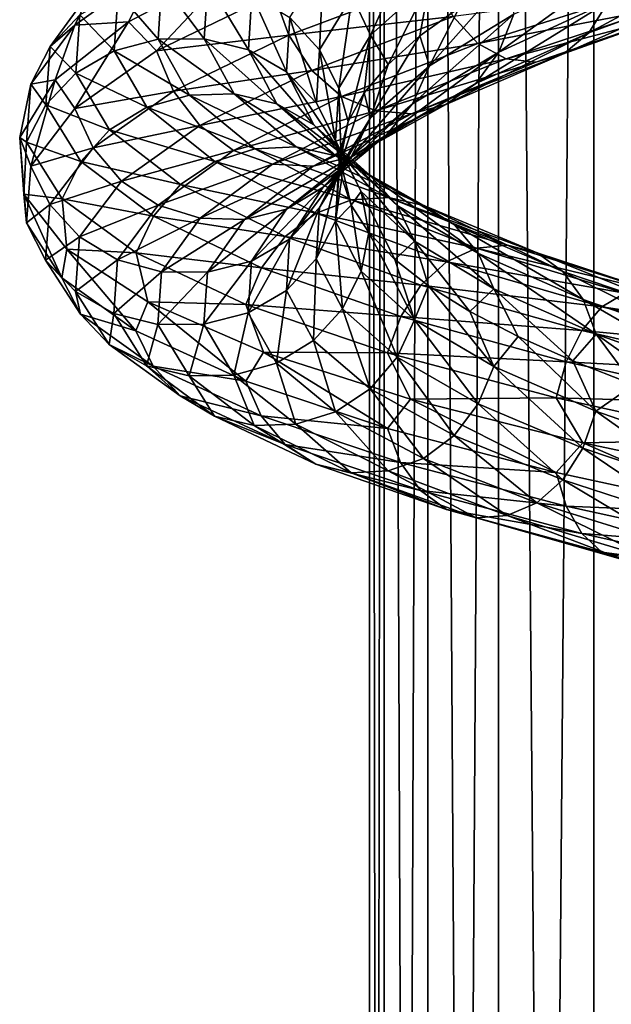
# Model space of a CAD drawing. Header units: metres. Extents: x -40 to 117, y -433 to 89.
# Tile 172 of 256: x -19 to -9, y -194 to -177. Entities that reach past the tile are written whole.
import ezdxf

# ---------------------------------------------------------------- set-up
doc = ezdxf.new("R2010")
doc.units = ezdxf.units.M
doc.layers.add('solid_506114_24501146', color=7, linetype='CONTINUOUS')

msp = doc.modelspace()

# ---------------------------------------------------------------- linework, layer by layer
at = {"layer": 'solid_506114_24501146'}
for points in [[(-7.222413, -315.732147, 285.176147), (-7.222413, -120.937187, 250.828537), (-9.192389, -121.217926, 249.236389)], [(-9.192389, -316.012909, 283.583984), (-9.192389, -121.217926, 249.236389), (-10.809105, -121.560013, 247.296341)], [(-9.192389, -316.012909, 283.583984), (-7.222413, -315.732147, 285.176147), (-9.192389, -121.217926, 249.236389)], [(-10.809105, -316.35498, 281.643951), (-10.809105, -121.560013, 247.296341), (-12.010434, -121.950287, 245.082962)], [(-10.809105, -316.35498, 281.643951), (-9.192389, -316.012909, 283.583984), (-10.809105, -121.560013, 247.296341)], [(-12.010434, -316.74527, 279.430573), (-12.010434, -121.950287, 245.082962), (-12.750209, -122.373764, 242.68129)], [(-12.010434, -316.74527, 279.430573), (-10.809105, -316.35498, 281.643951), (-12.010434, -121.950287, 245.082962)], [(-12.750209, -317.168732, 277.0289), (-12.750209, -122.373764, 242.68129), (-13, -122.814171, 240.183655)], [(-12.750209, -317.168732, 277.0289), (-12.010434, -316.74527, 279.430573), (-12.750209, -122.373764, 242.68129)], [(-13, -317.609131, 274.53125), (-13, -122.814171, 240.183655), (-12.750209, -123.25457, 237.686005)], [(-13, -317.609131, 274.53125), (-12.750209, -317.168732, 277.0289), (-13, -122.814171, 240.183655)], [(-12.750209, -318.04953, 272.03363), (-13, -317.609131, 274.53125), (-12.750209, -123.25457, 237.686005)], [(-12.750209, -318.04953, 272.03363), (-12.750209, -123.25457, 237.686005), (-12.010434, -123.678047, 235.284348)], [(-12.010434, -318.473022, 269.631958), (-12.750209, -318.04953, 272.03363), (-12.010434, -123.678047, 235.284348)], [(-12.010434, -318.473022, 269.631958), (-12.010434, -123.678047, 235.284348), (-10.809105, -124.068329, 233.070969)], [(-10.809105, -318.863312, 267.418579), (-12.010434, -318.473022, 269.631958), (-10.809105, -124.068329, 233.070969)], [(-10.809105, -318.863312, 267.418579), (-10.809105, -124.068329, 233.070969), (-9.192389, -124.410408, 231.13092)], [(-9.192389, -319.205383, 265.478516), (-10.809105, -318.863312, 267.418579), (-9.192389, -124.410408, 231.13092)], [(-9.192389, -319.205383, 265.478516), (-9.192389, -124.410408, 231.13092), (-7.222413, -124.691147, 229.538757)], [(-7.222413, -319.486115, 263.886383), (-9.192389, -319.205383, 265.478516), (-7.222413, -124.691147, 229.538757)], [(-12.9857, -177.049271, 996.111877), (-13.298343, -176.385345, 996.141724), (-12.270553, -175.471222, 998.491028)], [(-11.982073, -176.149048, 998.407227), (-12.9857, -177.049271, 996.111877), (-12.270553, -175.471222, 998.491028)], [(-9.273058, -177.010864, 1003.14325), (-8.94692, -176.485123, 1002.698425), (-6.767774, -175.657227, 1004.115662)], [(-7.014476, -176.179993, 1004.616821), (-9.273058, -177.010864, 1003.14325), (-6.767774, -175.657227, 1004.115662)], [(-16.618, -175.87973, 1000.894043), (-18.009935, -176.881744, 997.684998), (-17.095552, -176.82193, 1000.312744)], [(-17.695614, -176.234238, 997.518066), (-18.009935, -176.881744, 997.684998), (-16.618, -175.87973, 1000.894043)], [(-15.244053, -175.846893, 1003.276367), (-17.095552, -176.82193, 1000.312744), (-16.619802, -177.318039, 1001.042114)], [(-16.618, -175.87973, 1000.894043), (-17.095552, -176.82193, 1000.312744), (-15.244053, -175.846893, 1003.276367)], [(-15.244053, -175.846893, 1003.276367), (-16.619802, -177.318039, 1001.042114), (-14.629161, -176.350113, 1003.933472)], [(-13.849973, -177.2995, 993.639221), (-14.353528, -176.752518, 993.640991), (-13.781842, -175.821289, 996.234436)], [(-13.298343, -176.385345, 996.141724), (-13.849973, -177.2995, 993.639221), (-13.781842, -175.821289, 996.234436)], [(-10.803794, -177.341537, 1000.894836), (-10.548504, -176.694427, 1000.620483), (-8.735508, -175.83754, 1002.377197)], [(-8.94692, -176.485123, 1002.698425), (-10.803794, -177.341537, 1000.894836), (-8.735508, -175.83754, 1002.377197)], [(-14.629161, -176.350113, 1003.933472), (-14.375234, -177.049469, 1003.795349), (-11.904529, -176.120651, 1006.216248)], [(-11.904529, -176.120651, 1006.216248), (-14.375234, -177.049469, 1003.795349), (-11.579327, -176.734039, 1005.887146)], [(-11.983877, -177.57016, 998.553467), (-11.476357, -176.583054, 999.099426), (-10.68348, -176.105026, 1000.199158)], [(-10.548504, -176.694427, 1000.620483), (-11.983877, -177.57016, 998.553467), (-10.68348, -176.105026, 1000.199158)], [(-17.695614, -176.234238, 997.518066), (-18.429647, -177.240021, 994.166077), (-18.009935, -176.881744, 997.684998)], [(-17.924643, -176.705002, 994.051758), (-18.429647, -177.240021, 994.166077), (-17.695614, -176.234238, 997.518066)], [(-16.528347, -176.147079, 993.829651), (-16.592884, -177.119232, 990.763428), (-17.275553, -176.330032, 993.93634)], [(-15.809583, -177.113983, 990.821655), (-16.592884, -177.119232, 990.763428), (-16.528347, -176.147079, 993.829651)], [(-15.748093, -176.157669, 993.739929), (-15.809583, -177.113983, 990.821655), (-16.528347, -176.147079, 993.829651)], [(-15.060061, -177.299194, 990.897217), (-15.809583, -177.113983, 990.821655), (-15.748093, -176.157669, 993.739929)], [(-15.001486, -176.360687, 993.674805), (-15.060061, -177.299194, 990.897217), (-15.748093, -176.157669, 993.739929)], [(-11.982073, -176.149048, 998.407227), (-12.687277, -177.547333, 996.687744), (-12.9857, -177.049271, 996.111877)], [(-11.982073, -176.149048, 998.407227), (-12.146734, -177.064224, 997.925171), (-12.687277, -177.547333, 996.687744)], [(-11.982073, -176.149048, 998.407227), (-11.476357, -176.583054, 999.099426), (-12.146734, -177.064224, 997.925171)], [(-9.692248, -177.362701, 1003.681519), (-9.273058, -177.010864, 1003.14325), (-7.014476, -176.179993, 1004.616821)], [(-7.331567, -176.526031, 1005.226196), (-9.692248, -177.362701, 1003.681519), (-7.014476, -176.179993, 1004.616821)], [(-17.275553, -176.330032, 993.93634), (-17.343008, -177.314255, 990.727478), (-17.924643, -176.705002, 994.051758)], [(-16.592884, -177.119232, 990.763428), (-17.343008, -177.314255, 990.727478), (-17.275553, -176.330032, 993.93634)], [(-14.629161, -176.350113, 1003.933472), (-16.619802, -177.318039, 1001.042114), (-14.375234, -177.049469, 1003.795349)], [(-14.409574, -177.672928, 990.984497), (-15.060061, -177.299194, 990.897217), (-15.001486, -176.360687, 993.674805)], [(-14.353528, -176.752518, 993.640991), (-14.409574, -177.672928, 990.984497), (-15.001486, -176.360687, 993.674805)], [(-13.524362, -177.949066, 993.666809), (-13.849973, -177.2995, 993.639221), (-13.298343, -176.385345, 996.141724)], [(-12.9857, -177.049271, 996.111877), (-13.524362, -177.949066, 993.666809), (-13.298343, -176.385345, 996.141724)], [(-11.579327, -176.734039, 1005.887146), (-11.160868, -177.18985, 1005.429138), (-8.442484, -176.323013, 1007.217407)], [(-8.442484, -176.323013, 1007.217407), (-11.160868, -177.18985, 1005.429138), (-8.07775, -176.594955, 1006.584229)], [(-11.983877, -177.57016, 998.553467), (-12.146734, -177.064224, 997.925171), (-11.476357, -176.583054, 999.099426)], [(-11.197619, -177.870209, 1001.269287), (-10.803794, -177.341537, 1000.894836), (-8.94692, -176.485123, 1002.698425)], [(-9.273058, -177.010864, 1003.14325), (-11.197619, -177.870209, 1001.269287), (-8.94692, -176.485123, 1002.698425)], [(-11.160868, -177.18985, 1005.429138), (-10.678695, -177.450256, 1004.875122), (-8.07775, -176.594955, 1006.584229)], [(-8.07775, -176.594955, 1006.584229), (-10.678695, -177.450256, 1004.875122), (-7.696589, -176.663925, 1005.90094)], [(-10.174803, -177.508957, 1004.275391), (-9.692248, -177.362701, 1003.681519), (-7.331567, -176.526031, 1005.226196)], [(-7.696589, -176.663925, 1005.90094), (-10.174803, -177.508957, 1004.275391), (-7.331567, -176.526031, 1005.226196)], [(-17.924643, -176.705002, 994.051758), (-17.994633, -177.695908, 990.717896), (-18.429647, -177.240021, 994.166077)], [(-17.343008, -177.314255, 990.727478), (-17.994633, -177.695908, 990.717896), (-17.924643, -176.705002, 994.051758)], [(-13.904052, -178.203079, 991.075745), (-14.409574, -177.672928, 990.984497), (-14.353528, -176.752518, 993.640991)], [(-14.375234, -177.049469, 1003.795349), (-13.982538, -177.648544, 1003.531677), (-11.579327, -176.734039, 1005.887146)], [(-13.849973, -177.2995, 993.639221), (-13.904052, -178.203079, 991.075745), (-14.353528, -176.752518, 993.640991)], [(-11.579327, -176.734039, 1005.887146), (-13.982538, -177.648544, 1003.531677), (-11.160868, -177.18985, 1005.429138)], [(-12.273906, -178.216217, 998.773438), (-11.983877, -177.57016, 998.553467), (-10.548504, -176.694427, 1000.620483)], [(-10.803794, -177.341537, 1000.894836), (-12.273906, -178.216217, 998.773438), (-10.548504, -176.694427, 1000.620483)], [(-10.678695, -177.450256, 1004.875122), (-10.174803, -177.508957, 1004.275391), (-7.696589, -176.663925, 1005.90094)], [(-18.009935, -176.881744, 997.684998), (-18.757008, -177.883102, 994.269104), (-18.343004, -177.807297, 997.051086)], [(-18.429647, -177.240021, 994.166077), (-18.757008, -177.883102, 994.269104), (-18.009935, -176.881744, 997.684998)], [(-17.095552, -176.82193, 1000.312744), (-18.343004, -177.807297, 997.051086), (-18.01189, -178.297882, 997.825867)], [(-18.009935, -176.881744, 997.684998), (-18.343004, -177.807297, 997.051086), (-17.095552, -176.82193, 1000.312744)], [(-17.095552, -176.82193, 1000.312744), (-18.01189, -178.297882, 997.825867), (-16.619802, -177.318039, 1001.042114)], [(-16.592884, -177.119232, 990.763428), (-16.061615, -178.067047, 987.737), (-17.343008, -177.314255, 990.727478)], [(-16.619802, -177.318039, 1001.042114), (-16.331324, -178.002518, 1000.952209), (-14.375234, -177.049469, 1003.795349)], [(-15.809583, -177.113983, 990.821655), (-15.303392, -178.047134, 987.941162), (-16.592884, -177.119232, 990.763428)], [(-15.303392, -178.047134, 987.941162), (-16.061615, -178.067047, 987.737), (-16.592884, -177.119232, 990.763428)], [(-14.375234, -177.049469, 1003.795349), (-16.331324, -178.002518, 1000.952209), (-13.982538, -177.648544, 1003.531677)], [(-14.577869, -178.215668, 988.155579), (-15.303392, -178.047134, 987.941162), (-15.809583, -177.113983, 990.821655)], [(-15.060061, -177.299194, 990.897217), (-14.577869, -178.215668, 988.155579), (-15.809583, -177.113983, 990.821655)], [(-12.9857, -177.049271, 996.111877), (-13.363446, -178.516296, 994.069092), (-13.524362, -177.949066, 993.666809)], [(-12.9857, -177.049271, 996.111877), (-13.09477, -178.032516, 995.396057), (-13.363446, -178.516296, 994.069092)], [(-12.9857, -177.049271, 996.111877), (-12.687277, -177.547333, 996.687744), (-13.09477, -178.032516, 995.396057)], [(-12.987655, -178.454514, 996.251587), (-12.687277, -177.547333, 996.687744), (-12.146734, -177.064224, 997.925171)], [(-11.983877, -177.57016, 998.553467), (-12.987655, -178.454514, 996.251587), (-12.146734, -177.064224, 997.925171)], [(-11.70381, -178.228333, 1001.718384), (-11.197619, -177.870209, 1001.269287), (-9.273058, -177.010864, 1003.14325)], [(-9.692248, -177.362701, 1003.681519), (-11.70381, -178.228333, 1001.718384), (-9.273058, -177.010864, 1003.14325)], [(-18.429647, -177.240021, 994.166077), (-18.501608, -178.231644, 990.733826), (-18.757008, -177.883102, 994.269104)], [(-17.994633, -177.695908, 990.717896), (-18.501608, -178.231644, 990.733826), (-18.429647, -177.240021, 994.166077)], [(-13.948209, -178.572342, 988.362366), (-14.577869, -178.215668, 988.155579), (-15.060061, -177.299194, 990.897217)], [(-14.409574, -177.672928, 990.984497), (-13.948209, -178.572342, 988.362366), (-15.060061, -177.299194, 990.897217)], [(-13.982538, -177.648544, 1003.531677), (-13.477231, -178.090027, 1003.159302), (-11.160868, -177.18985, 1005.429138)], [(-13.577169, -178.838333, 991.162292), (-13.904052, -178.203079, 991.075745), (-13.849973, -177.2995, 993.639221)], [(-13.524362, -177.949066, 993.666809), (-13.577169, -178.838333, 991.162292), (-13.849973, -177.2995, 993.639221)], [(-11.160868, -177.18985, 1005.429138), (-13.477231, -178.090027, 1003.159302), (-10.678695, -177.450256, 1004.875122)], [(-16.619802, -177.318039, 1001.042114), (-18.01189, -178.297882, 997.825867), (-16.331324, -178.002518, 1000.952209)], [(-17.343008, -177.314255, 990.727478), (-16.78772, -178.273056, 987.560364), (-17.994633, -177.695908, 990.717896)], [(-16.061615, -178.067047, 987.737), (-16.78772, -178.273056, 987.560364), (-17.343008, -177.314255, 990.727478)], [(-13.477231, -178.090027, 1003.159302), (-12.894986, -178.33699, 1002.705078), (-10.678695, -177.450256, 1004.875122)], [(-10.678695, -177.450256, 1004.875122), (-12.894986, -178.33699, 1002.705078), (-10.174803, -177.508957, 1004.275391)], [(-12.72132, -178.747589, 999.065918), (-12.273906, -178.216217, 998.773438), (-10.803794, -177.341537, 1000.894836)], [(-11.197619, -177.870209, 1001.269287), (-12.72132, -178.747589, 999.065918), (-10.803794, -177.341537, 1000.894836)], [(-12.286515, -178.383942, 1002.210632), (-11.70381, -178.228333, 1001.718384), (-9.692248, -177.362701, 1003.681519)], [(-10.174803, -177.508957, 1004.275391), (-12.286515, -178.383942, 1002.210632), (-9.692248, -177.362701, 1003.681519)], [(-13.301976, -179.098953, 996.411499), (-12.987655, -178.454514, 996.251587), (-11.983877, -177.57016, 998.553467)], [(-12.273906, -178.216217, 998.773438), (-13.301976, -179.098953, 996.411499), (-11.983877, -177.57016, 998.553467)], [(-12.987655, -178.454514, 996.251587), (-13.09477, -178.032516, 995.396057), (-12.687277, -177.547333, 996.687744)], [(-12.894986, -178.33699, 1002.705078), (-12.286515, -178.383942, 1002.210632), (-10.174803, -177.508957, 1004.275391)], [(-18.343004, -177.807297, 997.051086), (-18.946499, -178.790146, 993.60498), (-18.759043, -179.275604, 994.40271)], [(-18.757008, -177.883102, 994.269104), (-18.946499, -178.790146, 993.60498), (-18.343004, -177.807297, 997.051086)], [(-18.343004, -177.807297, 997.051086), (-18.759043, -179.275604, 994.40271), (-18.01189, -178.297882, 997.825867)], [(-17.994633, -177.695908, 990.717896), (-17.418482, -178.660522, 987.427429), (-18.501608, -178.231644, 990.733826)], [(-16.78772, -178.273056, 987.560364), (-17.418482, -178.660522, 987.427429), (-17.994633, -177.695908, 990.717896)], [(-16.331324, -178.002518, 1000.952209), (-15.885193, -178.585526, 1000.76532), (-13.982538, -177.648544, 1003.531677)], [(-13.982538, -177.648544, 1003.531677), (-15.885193, -178.585526, 1000.76532), (-13.477231, -178.090027, 1003.159302)], [(-13.458873, -179.086487, 988.545471), (-13.948209, -178.572342, 988.362366), (-14.409574, -177.672928, 990.984497)], [(-13.904052, -178.203079, 991.075745), (-13.458873, -179.086487, 988.545471), (-14.409574, -177.672928, 990.984497)], [(-18.757008, -177.883102, 994.269104), (-18.830246, -178.869766, 990.771484), (-18.946499, -178.790146, 993.60498)], [(-18.501608, -178.231644, 990.733826), (-18.830246, -178.869766, 990.771484), (-18.757008, -177.883102, 994.269104)], [(-13.524362, -177.949066, 993.666809), (-13.472356, -179.471008, 991.374756), (-13.577169, -178.838333, 991.162292)], [(-13.524362, -177.949066, 993.666809), (-13.363446, -178.516296, 994.069092), (-13.489723, -178.99588, 992.724915)], [(-13.524362, -177.949066, 993.666809), (-13.489723, -178.99588, 992.724915), (-13.472356, -179.471008, 991.374756)], [(-13.29639, -179.112137, 999.411011), (-12.72132, -178.747589, 999.065918), (-11.197619, -177.870209, 1001.269287)], [(-11.70381, -178.228333, 1001.718384), (-13.29639, -179.112137, 999.411011), (-11.197619, -177.870209, 1001.269287)], [(-18.01189, -178.297882, 997.825867), (-17.699247, -178.966232, 997.789734), (-16.331324, -178.002518, 1000.952209)], [(-16.331324, -178.002518, 1000.952209), (-17.699247, -178.966232, 997.789734), (-15.885193, -178.585526, 1000.76532)], [(-16.061615, -178.067047, 987.737), (-14.953058, -178.979935, 984.862061), (-16.78772, -178.273056, 987.560364)], [(-15.303392, -178.047134, 987.941162), (-14.247169, -178.947021, 985.204956), (-16.061615, -178.067047, 987.737)], [(-14.247169, -178.947021, 985.204956), (-14.953058, -178.979935, 984.862061), (-16.061615, -178.067047, 987.737)], [(-15.885193, -178.585526, 1000.76532), (-15.311127, -179.011093, 1000.493347), (-13.477231, -178.090027, 1003.159302)], [(-13.477231, -178.090027, 1003.159302), (-15.311127, -179.011093, 1000.493347), (-12.894986, -178.33699, 1002.705078)], [(-13.571719, -179.100601, 985.55127), (-14.247169, -178.947021, 985.204956), (-15.303392, -178.047134, 987.941162)], [(-14.577869, -178.215668, 988.155579), (-13.571719, -179.100601, 985.55127), (-15.303392, -178.047134, 987.941162)], [(-13.526398, -179.337402, 993.799988), (-13.363446, -178.516296, 994.069092), (-13.09477, -178.032516, 995.396057)], [(-12.987655, -178.454514, 996.251587), (-13.526398, -179.337402, 993.799988), (-13.09477, -178.032516, 995.396057)], [(-18.501608, -178.231644, 990.733826), (-17.909225, -179.19635, 987.346252), (-18.830246, -178.869766, 990.771484)], [(-18.01189, -178.297882, 997.825867), (-18.759043, -179.275604, 994.40271), (-17.699247, -178.966232, 997.789734)], [(-17.418482, -178.660522, 987.427429), (-17.909225, -179.19635, 987.346252), (-18.501608, -178.231644, 990.733826)], [(-16.78772, -178.273056, 987.560364), (-15.629049, -179.195511, 984.551697), (-17.418482, -178.660522, 987.427429)], [(-14.953058, -178.979935, 984.862061), (-15.629049, -179.195511, 984.551697), (-16.78772, -178.273056, 987.560364)], [(-12.985518, -179.441818, 985.871582), (-13.571719, -179.100601, 985.55127), (-14.577869, -178.215668, 988.155579)], [(-13.948209, -178.572342, 988.362366), (-12.985518, -179.441818, 985.871582), (-14.577869, -178.215668, 988.155579)], [(-13.958385, -179.277664, 999.784607), (-13.29639, -179.112137, 999.411011), (-11.70381, -178.228333, 1001.718384)], [(-12.286515, -178.383942, 1002.210632), (-13.958385, -179.277664, 999.784607), (-11.70381, -178.228333, 1001.718384)], [(-13.142456, -179.707993, 988.690125), (-13.458873, -179.086487, 988.545471), (-13.904052, -178.203079, 991.075745)], [(-13.577169, -178.838333, 991.162292), (-13.142456, -179.707993, 988.690125), (-13.904052, -178.203079, 991.075745)], [(-13.786867, -179.632645, 996.613342), (-13.301976, -179.098953, 996.411499), (-12.273906, -178.216217, 998.773438)], [(-12.72132, -178.747589, 999.065918), (-13.786867, -179.632645, 996.613342), (-12.273906, -178.216217, 998.773438)], [(-15.311127, -179.011093, 1000.493347), (-14.649653, -179.243378, 1000.156006), (-12.894986, -178.33699, 1002.705078)], [(-12.894986, -178.33699, 1002.705078), (-14.649653, -179.243378, 1000.156006), (-12.286515, -178.383942, 1002.210632)], [(-14.649653, -179.243378, 1000.156006), (-13.958385, -179.277664, 999.784607), (-12.286515, -178.383942, 1002.210632)], [(-13.853758, -179.979675, 993.896301), (-13.526398, -179.337402, 993.799988), (-12.987655, -178.454514, 996.251587)], [(-13.301976, -179.098953, 996.411499), (-13.853758, -179.979675, 993.896301), (-12.987655, -178.454514, 996.251587)], [(-17.699247, -178.966232, 997.789734), (-17.215748, -179.532043, 997.688293), (-15.885193, -178.585526, 1000.76532)], [(-15.885193, -178.585526, 1000.76532), (-17.215748, -179.532043, 997.688293), (-15.311127, -179.011093, 1000.493347)], [(-12.529955, -179.94136, 986.141968), (-12.985518, -179.441818, 985.871582), (-13.948209, -178.572342, 988.362366)], [(-13.458873, -179.086487, 988.545471), (-12.529955, -179.94136, 986.141968), (-13.948209, -178.572342, 988.362366)], [(-13.526398, -179.337402, 993.799988), (-13.489723, -178.99588, 992.724915), (-13.363446, -178.516296, 994.069092)], [(-18.946499, -178.790146, 993.60498), (-18.832291, -180.238083, 990.897949), (-18.759043, -179.275604, 994.40271)], [(-18.946499, -178.790146, 993.60498), (-18.878651, -179.752548, 990.115173), (-18.832291, -180.238083, 990.897949)], [(-18.830246, -178.869766, 990.771484), (-18.878651, -179.752548, 990.115173), (-18.946499, -178.790146, 993.60498)], [(-17.418482, -178.660522, 987.427429), (-16.216276, -179.587723, 984.301636), (-17.909225, -179.19635, 987.346252)], [(-15.629049, -179.195511, 984.551697), (-16.216276, -179.587723, 984.301636), (-17.418482, -178.660522, 987.427429)], [(-14.410104, -180.003464, 996.843201), (-13.786867, -179.632645, 996.613342), (-12.72132, -178.747589, 999.065918)], [(-13.29639, -179.112137, 999.411011), (-14.410104, -180.003464, 996.843201), (-12.72132, -178.747589, 999.065918)], [(-18.830246, -178.869766, 990.771484), (-18.227341, -179.829193, 987.319519), (-18.878651, -179.752548, 990.115173)], [(-17.909225, -179.19635, 987.346252), (-18.227341, -179.829193, 987.319519), (-18.830246, -178.869766, 990.771484)], [(-18.759043, -179.275604, 994.40271), (-18.433432, -179.927231, 994.42395), (-17.699247, -178.966232, 997.789734)], [(-17.699247, -178.966232, 997.789734), (-18.433432, -179.927231, 994.42395), (-17.215748, -179.532043, 997.688293)], [(-14.953058, -178.979935, 984.862061), (-13.308358, -179.84938, 982.244019), (-15.629049, -179.195511, 984.551697)], [(-14.247169, -178.947021, 985.204956), (-12.68011, -179.805511, 982.71344), (-14.953058, -178.979935, 984.862061)], [(-12.68011, -179.805511, 982.71344), (-13.308358, -179.84938, 982.244019), (-14.953058, -178.979935, 984.862061)], [(-12.078955, -179.94635, 983.179932), (-12.68011, -179.805511, 982.71344), (-14.247169, -178.947021, 985.204956)], [(-13.571719, -179.100601, 985.55127), (-12.078955, -179.94635, 983.179932), (-14.247169, -178.947021, 985.204956)], [(-13.577169, -178.838333, 991.162292), (-13.472356, -179.471008, 991.374756), (-13.312419, -179.940887, 990.031616)], [(-13.577169, -178.838333, 991.162292), (-13.312419, -179.940887, 990.031616), (-13.142456, -179.707993, 988.690125)], [(-17.215748, -179.532043, 997.688293), (-16.593597, -179.940796, 997.527832), (-15.311127, -179.011093, 1000.493347)], [(-15.311127, -179.011093, 1000.493347), (-16.593597, -179.940796, 997.527832), (-14.649653, -179.243378, 1000.156006)], [(-15.12755, -180.179001, 997.085266), (-14.410104, -180.003464, 996.843201), (-13.29639, -179.112137, 999.411011)], [(-13.958385, -179.277664, 999.784607), (-15.12755, -180.179001, 997.085266), (-13.29639, -179.112137, 999.411011)], [(-14.358762, -180.515182, 994.001892), (-13.853758, -179.979675, 993.896301), (-13.301976, -179.098953, 996.411499)], [(-13.786867, -179.632645, 996.613342), (-14.358762, -180.515182, 994.001892), (-13.301976, -179.098953, 996.411499)], [(-13.579213, -180.209351, 991.289001), (-13.472356, -179.471008, 991.374756), (-13.489723, -178.99588, 992.724915)], [(-13.526398, -179.337402, 993.799988), (-13.579213, -180.209351, 991.289001), (-13.489723, -178.99588, 992.724915)], [(-11.55723, -180.274246, 983.60376), (-12.078955, -179.94635, 983.179932), (-13.571719, -179.100601, 985.55127)], [(-12.985518, -179.441818, 985.871582), (-11.55723, -180.274246, 983.60376), (-13.571719, -179.100601, 985.55127)], [(-12.235377, -180.550217, 986.341797), (-12.529955, -179.94136, 986.141968), (-13.458873, -179.086487, 988.545471)], [(-13.142456, -179.707993, 988.690125), (-12.235377, -180.550217, 986.341797), (-13.458873, -179.086487, 988.545471)], [(-18.759043, -179.275604, 994.40271), (-18.832291, -180.238083, 990.897949), (-18.433432, -179.927231, 994.42395)], [(-17.909225, -179.19635, 987.346252), (-16.673149, -180.123047, 984.128052), (-18.227341, -179.829193, 987.319519)], [(-16.216276, -179.587723, 984.301636), (-16.673149, -180.123047, 984.128052), (-17.909225, -179.19635, 987.346252)], [(-16.593597, -179.940796, 997.527832), (-15.876719, -180.157761, 997.32019), (-14.649653, -179.243378, 1000.156006)], [(-15.629049, -179.195511, 984.551697), (-13.909997, -180.0728, 981.811646), (-16.216276, -179.587723, 984.301636)], [(-14.649653, -179.243378, 1000.156006), (-15.876719, -180.157761, 997.32019), (-13.958385, -179.277664, 999.784607)], [(-15.876719, -180.157761, 997.32019), (-15.12755, -180.179001, 997.085266), (-13.958385, -179.277664, 999.784607)], [(-13.308358, -179.84938, 982.244019), (-13.909997, -180.0728, 981.811646), (-15.629049, -179.195511, 984.551697)], [(-13.907851, -180.848999, 991.320313), (-13.579213, -180.209351, 991.289001), (-13.526398, -179.337402, 993.799988)], [(-13.853758, -179.979675, 993.896301), (-13.907851, -180.848999, 991.320313), (-13.526398, -179.337402, 993.799988)], [(-13.579213, -180.209351, 991.289001), (-13.312419, -179.940887, 990.031616), (-13.472356, -179.471008, 991.374756)], [(-11.151774, -180.761063, 983.953552), (-11.55723, -180.274246, 983.60376), (-12.985518, -179.441818, 985.871582)], [(-12.529955, -179.94136, 986.141968), (-11.151774, -180.761063, 983.953552), (-12.985518, -179.441818, 985.871582)], [(-18.433432, -179.927231, 994.42395), (-17.929876, -180.475388, 994.413452), (-17.215748, -179.532043, 997.688293)], [(-17.215748, -179.532043, 997.688293), (-17.929876, -180.475388, 994.413452), (-16.593597, -179.940796, 997.527832)], [(-16.216276, -179.587723, 984.301636), (-14.432633, -180.468582, 981.454651), (-16.673149, -180.123047, 984.128052)], [(-13.909997, -180.0728, 981.811646), (-14.432633, -180.468582, 981.454651), (-16.216276, -179.587723, 984.301636)], [(-15.007852, -180.89183, 994.109497), (-14.358762, -180.515182, 994.001892), (-13.786867, -179.632645, 996.613342)], [(-14.410104, -180.003464, 996.843201), (-15.007852, -180.89183, 994.109497), (-13.786867, -179.632645, 996.613342)], [(-18.878651, -179.752548, 990.115173), (-18.229319, -181.17363, 987.439087), (-18.832291, -180.238083, 990.897949)], [(-18.878651, -179.752548, 990.115173), (-18.14567, -180.686661, 986.693665), (-18.229319, -181.17363, 987.439087)], [(-18.227341, -179.829193, 987.319519), (-18.14567, -180.686661, 986.693665), (-18.878651, -179.752548, 990.115173)], [(-13.142456, -179.707993, 988.690125), (-13.312419, -179.940887, 990.031616), (-13.011283, -180.404297, 988.710022)], [(-12.68011, -179.805511, 982.71344), (-10.657461, -180.616562, 980.558594), (-13.308358, -179.84938, 982.244019)], [(-13.142456, -179.707993, 988.690125), (-13.011283, -180.404297, 988.710022), (-12.571392, -180.859894, 987.425171)], [(-13.142456, -179.707993, 988.690125), (-12.571392, -180.859894, 987.425171), (-12.235377, -180.550217, 986.341797)], [(-10.152198, -180.747223, 981.129272), (-10.657461, -180.616562, 980.558594), (-12.68011, -179.805511, 982.71344)], [(-12.078955, -179.94635, 983.179932), (-10.152198, -180.747223, 981.129272), (-12.68011, -179.805511, 982.71344)], [(-18.832291, -180.238083, 990.897949), (-18.505407, -180.872986, 990.977966), (-18.433432, -179.927231, 994.42395)], [(-18.433432, -179.927231, 994.42395), (-18.505407, -180.872986, 990.977966), (-17.929876, -180.475388, 994.413452)], [(-18.227341, -179.829193, 987.319519), (-16.969309, -180.750458, 984.040161), (-18.14567, -180.686661, 986.693665)], [(-16.673149, -180.123047, 984.128052), (-16.969309, -180.750458, 984.040161), (-18.227341, -179.829193, 987.319519)], [(-17.929876, -180.475388, 994.413452), (-17.281919, -180.867081, 994.371643), (-16.593597, -179.940796, 997.527832)], [(-16.593597, -179.940796, 997.527832), (-17.281919, -180.867081, 994.371643), (-15.876719, -180.157761, 997.32019)], [(-14.414827, -181.385742, 991.327637), (-13.907851, -180.848999, 991.320313), (-13.853758, -179.979675, 993.896301)], [(-14.358762, -180.515182, 994.001892), (-14.414827, -181.385742, 991.327637), (-13.853758, -179.979675, 993.896301)], [(-13.308358, -179.84938, 982.244019), (-11.185495, -180.669006, 979.979431), (-13.909997, -180.0728, 981.811646)], [(-13.579213, -180.209351, 991.289001), (-13.144435, -181.06192, 988.810486), (-13.312419, -179.940887, 990.031616)], [(-13.144435, -181.06192, 988.810486), (-13.011283, -180.404297, 988.710022), (-13.312419, -179.940887, 990.031616)], [(-10.657461, -180.616562, 980.558594), (-11.185495, -180.669006, 979.979431), (-13.308358, -179.84938, 982.244019)], [(-10.889598, -181.35878, 984.203613), (-11.151774, -180.761063, 983.953552), (-12.529955, -179.94136, 986.141968)], [(-12.235377, -180.550217, 986.341797), (-10.889598, -181.35878, 984.203613), (-12.529955, -179.94136, 986.141968)], [(-9.713696, -181.064346, 981.6427), (-10.152198, -180.747223, 981.129272), (-12.078955, -179.94635, 983.179932)], [(-11.55723, -180.274246, 983.60376), (-9.713696, -181.064346, 981.6427), (-12.078955, -179.94635, 983.179932)], [(-16.673149, -180.123047, 984.128052), (-14.839254, -181.002869, 981.196838), (-16.969309, -180.750458, 984.040161)], [(-14.432633, -180.468582, 981.454651), (-14.839254, -181.002869, 981.196838), (-16.673149, -180.123047, 984.128052)], [(-15.755057, -181.077072, 994.211853), (-15.007852, -180.89183, 994.109497), (-14.410104, -180.003464, 996.843201)], [(-15.12755, -180.179001, 997.085266), (-15.755057, -181.077072, 994.211853), (-14.410104, -180.003464, 996.843201)], [(-13.909997, -180.0728, 981.811646), (-11.691164, -180.898376, 979.441162), (-14.432633, -180.468582, 981.454651)], [(-11.185495, -180.669006, 979.979431), (-11.691164, -180.898376, 979.441162), (-13.909997, -180.0728, 981.811646)], [(-18.832291, -180.238083, 990.897949), (-18.229319, -181.17363, 987.439087), (-18.505407, -180.872986, 990.977966)], [(-17.281919, -180.867081, 994.371643), (-16.535303, -181.068695, 994.301819), (-15.876719, -180.157761, 997.32019)], [(-15.876719, -180.157761, 997.32019), (-16.535303, -181.068695, 994.301819), (-15.12755, -180.179001, 997.085266)], [(-16.535303, -181.068695, 994.301819), (-15.755057, -181.077072, 994.211853), (-15.12755, -180.179001, 997.085266)], [(-13.907851, -180.848999, 991.320313), (-13.462551, -181.698578, 988.77771), (-13.579213, -180.209351, 991.289001)], [(-13.462551, -181.698578, 988.77771), (-13.144435, -181.06192, 988.810486), (-13.579213, -180.209351, 991.289001)], [(-9.372916, -181.540726, 982.061218), (-9.713696, -181.064346, 981.6427), (-11.55723, -180.274246, 983.60376)], [(-11.151774, -180.761063, 983.953552), (-9.372916, -181.540726, 982.061218), (-11.55723, -180.274246, 983.60376)], [(-18.505407, -180.872986, 990.977966), (-17.999886, -181.403717, 991.060669), (-17.929876, -180.475388, 994.413452)], [(-17.929876, -180.475388, 994.413452), (-17.999886, -181.403717, 991.060669), (-17.281919, -180.867081, 994.371643)], [(-14.432633, -180.468582, 981.454651), (-12.130433, -181.296509, 978.991333), (-14.839254, -181.002869, 981.196838)], [(-11.691164, -180.898376, 979.441162), (-12.130433, -181.296509, 978.991333), (-14.432633, -180.468582, 981.454651)], [(-13.144435, -181.06192, 988.810486), (-12.23722, -181.887909, 986.456055), (-13.011283, -180.404297, 988.710022)], [(-12.23722, -181.887909, 986.456055), (-12.571392, -180.859894, 987.425171), (-13.011283, -180.404297, 988.710022)], [(-15.066452, -181.767532, 991.310181), (-14.414827, -181.385742, 991.327637), (-14.358762, -180.515182, 994.001892)], [(-15.007852, -180.89183, 994.109497), (-15.066452, -181.767532, 991.310181), (-14.358762, -180.515182, 994.001892)], [(-12.235377, -180.550217, 986.341797), (-12.571392, -180.859894, 987.425171), (-11.998276, -181.306519, 986.191223)], [(-12.235377, -180.550217, 986.341797), (-11.998276, -181.306519, 986.191223), (-11.298064, -181.74324, 985.021851)], [(-12.235377, -180.550217, 986.341797), (-11.298064, -181.74324, 985.021851), (-10.889598, -181.35878, 984.203613)], [(-10.657461, -180.616562, 980.558594), (-8.252158, -181.376358, 978.820496), (-11.185495, -180.669006, 979.979431)], [(-7.860929, -181.499649, 979.475586), (-8.252158, -181.376358, 978.820496), (-10.657461, -180.616562, 980.558594)], [(-10.152198, -180.747223, 981.129272), (-7.860929, -181.499649, 979.475586), (-10.657461, -180.616562, 980.558594)], [(-18.14567, -180.686661, 986.693665), (-16.971149, -182.07222, 984.153076), (-18.229319, -181.17363, 987.439087)], [(-18.14567, -180.686661, 986.693665), (-16.770515, -181.582947, 983.462708), (-16.971149, -182.07222, 984.153076)], [(-16.969309, -180.750458, 984.040161), (-16.770515, -181.582947, 983.462708), (-18.14567, -180.686661, 986.693665)], [(-16.969309, -180.750458, 984.040161), (-15.102839, -181.624969, 981.052979), (-16.770515, -181.582947, 983.462708)], [(-14.839254, -181.002869, 981.196838), (-15.102839, -181.624969, 981.052979), (-16.969309, -180.750458, 984.040161)], [(-11.185495, -180.669006, 979.979431), (-8.661019, -181.43483, 978.152405), (-11.691164, -180.898376, 979.441162)], [(-8.252158, -181.376358, 978.820496), (-8.661019, -181.43483, 978.152405), (-11.185495, -180.669006, 979.979431)], [(-9.152559, -182.129166, 982.354614), (-9.372916, -181.540726, 982.061218), (-11.151774, -180.761063, 983.953552)], [(-10.889598, -181.35878, 984.203613), (-9.152559, -182.129166, 982.354614), (-11.151774, -180.761063, 983.953552)], [(-7.521392, -181.808807, 980.061462), (-7.860929, -181.499649, 979.475586), (-10.152198, -180.747223, 981.129272)], [(-9.713696, -181.064346, 981.6427), (-7.521392, -181.808807, 980.061462), (-10.152198, -180.747223, 981.129272)], [(-18.505407, -180.872986, 990.977966), (-17.912903, -181.792435, 987.577148), (-17.999886, -181.403717, 991.060669)], [(-18.229319, -181.17363, 987.439087), (-17.912903, -181.792435, 987.577148), (-18.505407, -180.872986, 990.977966)], [(-17.999886, -181.403717, 991.060669), (-17.349398, -181.778748, 991.140198), (-17.281919, -180.867081, 994.371643)], [(-17.281919, -180.867081, 994.371643), (-17.349398, -181.778748, 991.140198), (-16.535303, -181.068695, 994.301819)], [(-15.816575, -181.961761, 991.269714), (-15.066452, -181.767532, 991.310181), (-15.007852, -180.89183, 994.109497)], [(-15.755057, -181.077072, 994.211853), (-15.816575, -181.961761, 991.269714), (-15.007852, -180.89183, 994.109497)], [(-14.414827, -181.385742, 991.327637), (-13.953295, -182.235916, 988.68811), (-13.907851, -180.848999, 991.320313)], [(-13.953295, -182.235916, 988.68811), (-13.462551, -181.698578, 988.77771), (-13.907851, -180.848999, 991.320313)], [(-12.23722, -181.887909, 986.456055), (-11.998276, -181.306519, 986.191223), (-12.571392, -180.859894, 987.425171)], [(-11.691164, -180.898376, 979.441162), (-9.052563, -181.668137, 977.528198), (-12.130433, -181.296509, 978.991333)], [(-8.661019, -181.43483, 978.152405), (-9.052563, -181.668137, 977.528198), (-11.691164, -180.898376, 979.441162)], [(-17.349398, -181.778748, 991.140198), (-16.599867, -181.965576, 991.211365), (-16.535303, -181.068695, 994.301819)], [(-16.535303, -181.068695, 994.301819), (-16.599867, -181.965576, 991.211365), (-15.755057, -181.077072, 994.211853)], [(-16.599867, -181.965576, 991.211365), (-15.816575, -181.961761, 991.269714), (-15.755057, -181.077072, 994.211853)], [(-14.839254, -181.002869, 981.196838), (-12.472193, -181.829315, 978.660217), (-15.102839, -181.624969, 981.052979)], [(-12.130433, -181.296509, 978.991333), (-12.472193, -181.829315, 978.660217), (-14.839254, -181.002869, 981.196838)], [(-13.462551, -181.698578, 988.77771), (-12.53338, -182.521332, 986.362305), (-13.144435, -181.06192, 988.810486)], [(-12.53338, -182.521332, 986.362305), (-12.23722, -181.887909, 986.456055), (-13.144435, -181.06192, 988.810486)], [(-7.257524, -182.277359, 980.535461), (-7.521392, -181.808807, 980.061462), (-9.713696, -181.064346, 981.6427)], [(-9.372916, -181.540726, 982.061218), (-7.257524, -182.277359, 980.535461), (-9.713696, -181.064346, 981.6427)], [(-18.229319, -181.17363, 987.439087), (-16.971149, -182.07222, 984.153076), (-17.912903, -181.792435, 987.577148)], [(-12.130433, -181.296509, 978.991333), (-9.392692, -182.067413, 977.002869), (-12.472193, -181.829315, 978.660217)], [(-12.23722, -181.887909, 986.456055), (-10.891237, -182.681671, 984.311951), (-11.998276, -181.306519, 986.191223)], [(-9.052563, -181.668137, 977.528198), (-9.392692, -182.067413, 977.002869), (-12.130433, -181.296509, 978.991333)], [(-10.891237, -182.681671, 984.311951), (-11.298064, -181.74324, 985.021851), (-11.998276, -181.306519, 986.191223)], [(-17.999886, -181.403717, 991.060669), (-17.423567, -182.306564, 987.751709), (-17.349398, -181.778748, 991.140198)], [(-17.912903, -181.792435, 987.577148), (-17.423567, -182.306564, 987.751709), (-17.999886, -181.403717, 991.060669)], [(-15.066452, -181.767532, 991.310181), (-14.584055, -182.622009, 988.547363), (-14.414827, -181.385742, 991.327637)], [(-14.584055, -182.622009, 988.547363), (-13.953295, -182.235916, 988.68811), (-14.414827, -181.385742, 991.327637)], [(-10.889598, -181.35878, 984.203613), (-11.298064, -181.74324, 985.021851), (-10.477335, -182.169434, 983.929993)], [(-10.889598, -181.35878, 984.203613), (-10.477335, -182.169434, 983.929993), (-9.545344, -182.584579, 982.927063)], [(-10.889598, -181.35878, 984.203613), (-9.545344, -182.584579, 982.927063), (-9.152559, -182.129166, 982.354614)], [(-8.661019, -181.43483, 978.152405), (-5.825826, -182.145355, 976.829956), (-9.052563, -181.668137, 977.528198)], [(-16.770515, -181.582947, 983.462708), (-15.104479, -182.926056, 981.159546), (-16.971149, -182.07222, 984.153076)], [(-16.770515, -181.582947, 983.462708), (-14.802245, -182.432922, 980.541687), (-15.104479, -182.926056, 981.159546)], [(-15.102839, -181.624969, 981.052979), (-14.802245, -182.432922, 980.541687), (-16.770515, -181.582947, 983.462708)], [(-15.102839, -181.624969, 981.052979), (-12.693732, -182.446457, 978.467712), (-14.802245, -182.432922, 980.541687)], [(-12.472193, -181.829315, 978.660217), (-12.693732, -182.446457, 978.467712), (-15.102839, -181.624969, 981.052979)], [(-7.086901, -182.858688, 980.863647), (-7.257524, -182.277359, 980.535461), (-9.372916, -181.540726, 982.061218)], [(-9.152559, -182.129166, 982.354614), (-7.086901, -182.858688, 980.863647), (-9.372916, -181.540726, 982.061218)], [(-17.912903, -181.792435, 987.577148), (-16.676573, -182.676117, 984.346191), (-17.423567, -182.306564, 987.751709)], [(-16.971149, -182.07222, 984.153076), (-16.676573, -182.676117, 984.346191), (-17.912903, -181.792435, 987.577148)], [(-17.423567, -182.306564, 987.751709), (-16.793907, -182.665939, 987.950989), (-17.349398, -181.778748, 991.140198)], [(-17.349398, -181.778748, 991.140198), (-16.793907, -182.665939, 987.950989), (-16.599867, -181.965576, 991.211365)], [(-15.816575, -181.961761, 991.269714), (-15.310162, -182.824188, 988.365967), (-15.066452, -181.767532, 991.310181)], [(-15.310162, -182.824188, 988.365967), (-14.584055, -182.622009, 988.547363), (-15.066452, -181.767532, 991.310181)], [(-13.953295, -182.235916, 988.68811), (-12.990252, -183.058624, 986.180542), (-13.462551, -181.698578, 988.77771)], [(-12.990252, -183.058624, 986.180542), (-12.53338, -182.521332, 986.362305), (-13.462551, -181.698578, 988.77771)], [(-10.891237, -182.681671, 984.311951), (-10.477335, -182.169434, 983.929993), (-11.298064, -181.74324, 985.021851)], [(-9.052563, -181.668137, 977.528198), (-6.089198, -182.3806, 976.142822), (-9.392692, -182.067413, 977.002869)], [(-5.825826, -182.145355, 976.829956), (-6.089198, -182.3806, 976.142822), (-9.052563, -181.668137, 977.528198)], [(-16.793907, -182.665939, 987.950989), (-16.068373, -182.839096, 988.161316), (-16.599867, -181.965576, 991.211365)], [(-16.599867, -181.965576, 991.211365), (-16.068373, -182.839096, 988.161316), (-15.816575, -181.961761, 991.269714)], [(-16.068373, -182.839096, 988.161316), (-15.310162, -182.824188, 988.365967), (-15.816575, -181.961761, 991.269714)], [(-12.472193, -181.829315, 978.660217), (-9.657319, -182.59845, 976.612122), (-12.693732, -182.446457, 978.467712)], [(-12.53338, -182.521332, 986.362305), (-11.154822, -183.311783, 984.162537), (-12.23722, -181.887909, 986.456055)], [(-9.392692, -182.067413, 977.002869), (-9.657319, -182.59845, 976.612122), (-12.472193, -181.829315, 978.660217)], [(-11.154822, -183.311783, 984.162537), (-10.891237, -182.681671, 984.311951), (-12.23722, -181.887909, 986.456055)], [(-16.971149, -182.07222, 984.153076), (-15.104479, -182.926056, 981.159546), (-16.676573, -182.676117, 984.346191)], [(-9.392692, -182.067413, 977.002869), (-6.317986, -182.779922, 975.562012), (-9.657319, -182.59845, 976.612122)], [(-9.152559, -182.129166, 982.354614), (-9.545344, -182.584579, 982.927063), (-8.512081, -182.988297, 982.024109)], [(-6.089198, -182.3806, 976.142822), (-6.317986, -182.779922, 975.562012), (-9.392692, -182.067413, 977.002869)], [(-9.152559, -182.129166, 982.354614), (-8.512081, -182.988297, 982.024109), (-7.387904, -183.380295, 981.231628)], [(-9.152559, -182.129166, 982.354614), (-7.387904, -183.380295, 981.231628), (-7.086901, -182.858688, 980.863647)], [(-17.423567, -182.306564, 987.751709), (-16.22101, -183.175079, 984.608154), (-16.793907, -182.665939, 987.950989)], [(-16.676573, -182.676117, 984.346191), (-16.22101, -183.175079, 984.608154), (-17.423567, -182.306564, 987.751709)], [(-14.584055, -182.622009, 988.547363), (-13.577478, -183.448029, 985.922607), (-13.953295, -182.235916, 988.68811)], [(-13.577478, -183.448029, 985.922607), (-12.990252, -183.058624, 986.180542), (-13.953295, -182.235916, 988.68811)], [(-10.891237, -182.681671, 984.311951), (-9.153937, -183.43927, 982.457397), (-10.477335, -182.169434, 983.929993)], [(-9.153937, -183.43927, 982.457397), (-9.545344, -182.584579, 982.927063), (-10.477335, -182.169434, 983.929993)], [(-14.802245, -182.432922, 980.541687), (-12.69511, -183.729645, 978.568359), (-15.104479, -182.926056, 981.159546)], [(-14.802245, -182.432922, 980.541687), (-12.307718, -183.231766, 978.034424), (-12.69511, -183.729645, 978.568359)], [(-12.693732, -182.446457, 978.467712), (-12.307718, -183.231766, 978.034424), (-14.802245, -182.432922, 980.541687)], [(-12.693732, -182.446457, 978.467712), (-9.828859, -183.211197, 976.3797), (-12.307718, -183.231766, 978.034424)], [(-9.657319, -182.59845, 976.612122), (-9.828859, -183.211197, 976.3797), (-12.693732, -182.446457, 978.467712)], [(-15.310162, -182.824188, 988.365967), (-14.253469, -183.656891, 985.6073), (-14.584055, -182.622009, 988.547363)], [(-14.253469, -183.656891, 985.6073), (-13.577478, -183.448029, 985.922607), (-14.584055, -182.622009, 988.547363)], [(-12.990252, -183.058624, 986.180542), (-11.561443, -183.848465, 983.896667), (-12.53338, -182.521332, 986.362305)], [(-11.561443, -183.848465, 983.896667), (-11.154822, -183.311783, 984.162537), (-12.53338, -182.521332, 986.362305)], [(-9.657319, -182.59845, 976.612122), (-6.495986, -183.309036, 975.127197), (-9.828859, -183.211197, 976.3797)], [(-6.317986, -182.779922, 975.562012), (-6.495986, -183.309036, 975.127197), (-9.657319, -182.59845, 976.612122)], [(-9.153937, -183.43927, 982.457397), (-8.512081, -182.988297, 982.024109), (-9.545344, -182.584579, 982.927063)], [(-16.793907, -182.665939, 987.950989), (-15.634809, -183.520355, 984.921204), (-16.068373, -182.839096, 988.161316)], [(-16.22101, -183.175079, 984.608154), (-15.634809, -183.520355, 984.921204), (-16.793907, -182.665939, 987.950989)], [(-16.676573, -182.676117, 984.346191), (-14.842302, -183.516739, 981.402832), (-16.22101, -183.175079, 984.608154)], [(-15.104479, -182.926056, 981.159546), (-14.842302, -183.516739, 981.402832), (-16.676573, -182.676117, 984.346191)], [(-16.068373, -182.839096, 988.161316), (-14.959351, -183.681396, 985.263672), (-15.310162, -182.824188, 988.365967)], [(-14.959351, -183.681396, 985.263672), (-14.253469, -183.656891, 985.6073), (-15.310162, -182.824188, 988.365967)], [(-11.154822, -183.311783, 984.162537), (-9.375477, -184.066132, 982.25946), (-10.891237, -182.681671, 984.311951)], [(-9.375477, -184.066132, 982.25946), (-9.153937, -183.43927, 982.457397), (-10.891237, -182.681671, 984.311951)], [(-15.634809, -183.520355, 984.921204), (-14.959351, -183.681396, 985.263672), (-16.068373, -182.839096, 988.161316)], [(-15.104479, -182.926056, 981.159546), (-12.69511, -183.729645, 978.568359), (-14.842302, -183.516739, 981.402832)], [(-9.153937, -183.43927, 982.457397), (-7.087967, -184.158478, 980.961182), (-8.512081, -182.988297, 982.024109)], [(-13.577478, -183.448029, 985.922607), (-12.08408, -184.240128, 983.531799), (-12.990252, -183.058624, 986.180542)], [(-12.08408, -184.240128, 983.531799), (-11.561443, -183.848465, 983.896667), (-12.990252, -183.058624, 986.180542)], [(-16.22101, -183.175079, 984.608154), (-14.436847, -184.002472, 981.744324), (-15.634809, -183.520355, 984.921204)], [(-14.842302, -183.516739, 981.402832), (-14.436847, -184.002472, 981.744324), (-16.22101, -183.175079, 984.608154)], [(-12.307718, -183.231766, 978.034424), (-9.829926, -184.479935, 976.474915), (-12.69511, -183.729645, 978.568359)], [(-9.828859, -183.211197, 976.3797), (-9.376657, -183.975632, 976.036133), (-12.307718, -183.231766, 978.034424)], [(-12.307718, -183.231766, 978.034424), (-9.376657, -183.975632, 976.036133), (-9.829926, -184.479935, 976.474915)], [(-11.561443, -183.848465, 983.896667), (-9.717237, -184.6017, 981.92041), (-11.154822, -183.311783, 984.162537)], [(-9.717237, -184.6017, 981.92041), (-9.375477, -184.066132, 982.25946), (-11.154822, -183.311783, 984.162537)], [(-9.828859, -183.211197, 976.3797), (-6.611373, -183.918198, 974.865234), (-9.376657, -183.975632, 976.036133)], [(-6.495986, -183.309036, 975.127197), (-6.611373, -183.918198, 974.865234), (-9.828859, -183.211197, 976.3797)], [(-14.253469, -183.656891, 985.6073), (-12.685719, -184.454193, 983.09436), (-13.577478, -183.448029, 985.922607)], [(-12.685719, -184.454193, 983.09436), (-12.08408, -184.240128, 983.531799), (-13.577478, -183.448029, 985.922607)], [(-9.375477, -184.066132, 982.25946), (-7.259507, -184.782349, 980.723511), (-9.153937, -183.43927, 982.457397)], [(-7.259507, -184.782349, 980.723511), (-7.087967, -184.158478, 980.961182), (-9.153937, -183.43927, 982.457397)], [(-15.634809, -183.520355, 984.921204), (-13.915122, -184.335663, 982.161011), (-14.959351, -183.681396, 985.263672)], [(-14.436847, -184.002472, 981.744324), (-13.915122, -184.335663, 982.161011), (-15.634809, -183.520355, 984.921204)], [(-14.959351, -183.681396, 985.263672), (-13.313958, -184.486557, 982.624023), (-14.253469, -183.656891, 985.6073)], [(-14.842302, -183.516739, 981.402832), (-12.474754, -184.30928, 978.854919), (-14.436847, -184.002472, 981.744324)], [(-12.69511, -183.729645, 978.568359), (-12.474754, -184.30928, 978.854919), (-14.842302, -183.516739, 981.402832)], [(-13.313958, -184.486557, 982.624023), (-12.685719, -184.454193, 983.09436), (-14.253469, -183.656891, 985.6073)], [(-13.915122, -184.335663, 982.161011), (-13.313958, -184.486557, 982.624023), (-14.959351, -183.681396, 985.263672)], [(-12.69511, -183.729645, 978.568359), (-9.829926, -184.479935, 976.474915), (-12.474754, -184.30928, 978.854919)], [(-12.08408, -184.240128, 983.531799), (-10.156506, -184.994568, 981.462708), (-11.561443, -183.848465, 983.896667)], [(-10.156506, -184.994568, 981.462708), (-9.717237, -184.6017, 981.92041), (-11.561443, -183.848465, 983.896667)], [(-9.376657, -183.975632, 976.036133), (-6.612091, -185.176453, 974.955444), (-9.829926, -184.479935, 976.474915)], [(-6.611373, -183.918198, 974.865234), (-6.114002, -184.664185, 974.618408), (-9.376657, -183.975632, 976.036133)], [(-9.376657, -183.975632, 976.036133), (-6.114002, -184.664185, 974.618408), (-6.612091, -185.176453, 974.955444)], [(-14.436847, -184.002472, 981.744324), (-12.133975, -184.784119, 979.265137), (-13.915122, -184.335663, 982.161011)], [(-12.474754, -184.30928, 978.854919), (-12.133975, -184.784119, 979.265137), (-14.436847, -184.002472, 981.744324)], [(-9.717237, -184.6017, 981.92041), (-7.524135, -185.316422, 980.324951), (-9.375477, -184.066132, 982.25946)], [(-7.524135, -185.316422, 980.324951), (-7.259507, -184.782349, 980.723511), (-9.375477, -184.066132, 982.25946)], [(-12.685719, -184.454193, 983.09436), (-10.662175, -185.212296, 980.919312), (-12.08408, -184.240128, 983.531799)], [(-12.474754, -184.30928, 978.854919), (-9.659303, -185.05101, 976.796265), (-12.133975, -184.784119, 979.265137)], [(-9.829926, -184.479935, 976.474915), (-9.659303, -185.05101, 976.796265), (-12.474754, -184.30928, 978.854919)], [(-10.662175, -185.212296, 980.919312), (-10.156506, -184.994568, 981.462708), (-12.08408, -184.240128, 983.531799)], [(-13.915122, -184.335663, 982.161011), (-11.695472, -185.107605, 979.771606), (-13.313958, -184.486557, 982.624023)], [(-12.133975, -184.784119, 979.265137), (-11.695472, -185.107605, 979.771606), (-13.915122, -184.335663, 982.161011)], [(-13.313958, -184.486557, 982.624023), (-11.190202, -185.250549, 980.33905), (-12.685719, -184.454193, 983.09436)], [(-11.695472, -185.107605, 979.771606), (-11.190202, -185.250549, 980.33905), (-13.313958, -184.486557, 982.624023)], [(-11.190202, -185.250549, 980.33905), (-10.662175, -185.212296, 980.919312), (-12.685719, -184.454193, 983.09436)], [(-9.829926, -184.479935, 976.474915), (-6.612091, -185.176453, 974.955444), (-9.659303, -185.05101, 976.796265)], [(-10.156506, -184.994568, 981.462708), (-7.864264, -185.709534, 979.791748), (-9.717237, -184.6017, 981.92041)], [(-7.864264, -185.709534, 979.791748), (-7.524135, -185.316422, 980.324951), (-9.717237, -184.6017, 981.92041)], [(-12.133975, -184.784119, 979.265137), (-9.395434, -185.517654, 977.261963), (-11.695472, -185.107605, 979.771606)], [(-9.659303, -185.05101, 976.796265), (-9.395434, -185.517654, 977.261963), (-12.133975, -184.784119, 979.265137)], [(-10.662175, -185.212296, 980.919312), (-8.255808, -185.929337, 979.162354), (-10.156506, -184.994568, 981.462708)], [(-8.255808, -185.929337, 979.162354), (-7.864264, -185.709534, 979.791748), (-10.156506, -184.994568, 981.462708)], [(-11.695472, -185.107605, 979.771606), (-9.055898, -185.83403, 977.841064), (-11.190202, -185.250549, 980.33905)], [(-9.395434, -185.517654, 977.261963), (-9.055898, -185.83403, 977.841064), (-11.695472, -185.107605, 979.771606)], [(-9.659303, -185.05101, 976.796265), (-6.497321, -185.741714, 975.301697), (-9.395434, -185.517654, 977.261963)], [(-6.612091, -185.176453, 974.955444), (-6.497321, -185.741714, 975.301697), (-9.659303, -185.05101, 976.796265)], [(-11.190202, -185.250549, 980.33905), (-8.664663, -185.971436, 978.492981), (-10.662175, -185.212296, 980.919312)], [(-9.055898, -185.83403, 977.841064), (-8.664663, -185.971436, 978.492981), (-11.190202, -185.250549, 980.33905)], [(-8.664663, -185.971436, 978.492981), (-8.255808, -185.929337, 979.162354), (-10.662175, -185.212296, 980.919312)], [(-9.395434, -185.517654, 977.261963), (-6.31983, -186.203033, 975.807617), (-9.055898, -185.83403, 977.841064)], [(-6.497321, -185.741714, 975.301697), (-6.31983, -186.203033, 975.807617), (-9.395434, -185.517654, 977.261963)], [(-9.055898, -185.83403, 977.841064), (-6.091441, -186.515076, 976.439392), (-8.664663, -185.971436, 978.492981)], [(-6.31983, -186.203033, 975.807617), (-6.091441, -186.515076, 976.439392), (-9.055898, -185.83403, 977.841064)]]:
    msp.add_3dface(points, dxfattribs=at)

doc.saveas('drawing.dxf')
